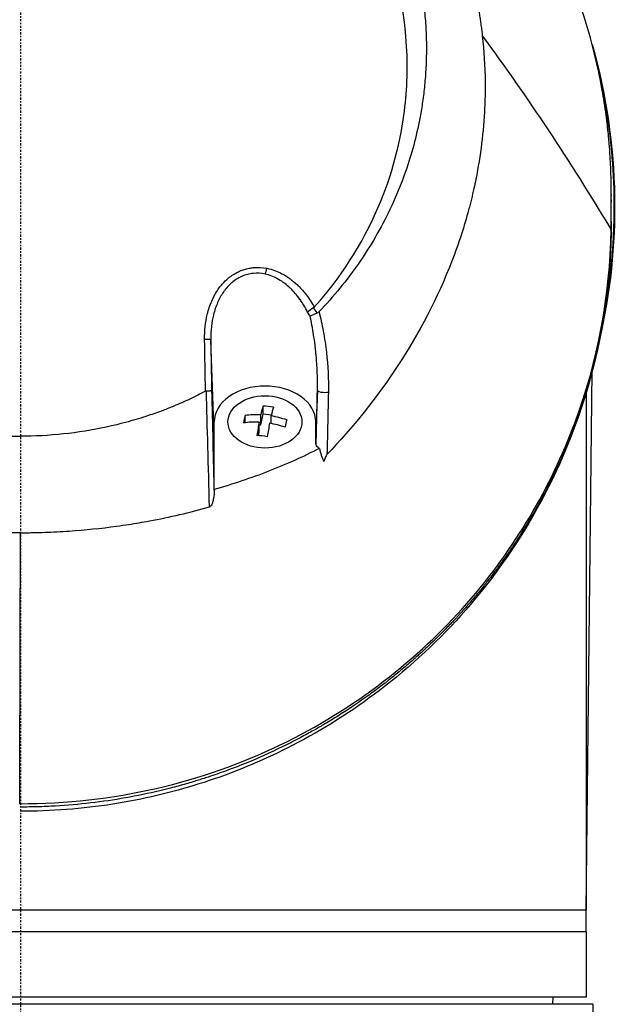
# Model space of a CAD drawing. Header units: millimetres. Extents: x 0 to 4378, y 0 to 2397.
# Tile 253 of 256: x 2251 to 2292, y 1814 to 1882. Entities that reach past the tile are written whole.
import ezdxf

# ---------------------------------------------------------------- set-up
doc = ezdxf.new("R2010")
doc.units = ezdxf.units.MM
doc.header["$LTSCALE"] = 0.2
doc.linetypes.add('CENTER2', pattern=[1.125, 0.75, -0.125, 0.125, -0.125])
doc.layers.add('02_Center Line', color=1, linetype='CENTER2')

# ---------------------------------------------------------------- blocks, each defined once
blk = doc.blocks.new('A$Ccbb9c741')
for p, q in [((32.394, 1380.202), (32.394, 1380.204)), ((33.394, 1378.817), (33.394, 1378.814)), ((33.406, 1378.797), (33.406, 1378.799)), ((39.429, 1369.711), (39.429, 1369.707)), ((39.479, 1369.627), (39.479, 1369.631)), ((40.73, 1369.989), (40.73, 1370.15)), ((40.73, 1369.921), (40.73, 1370.083)), ((40.73, 1369.648), (40.73, 1369.487)), ((40.73, 1368.154), (40.73, 1368.316)), ((13.358, 1353.496), (13.117, 1360.007)), ((39.006, 1320.7), (39.421, 1357.849)), ((39.422, 1357.916), (39.422, 1357.916)), ((20.47, 1356.512), (20.364, 1353.657)), ((39, 1356.354), (39, 1320.7)), ((16.72, 1354.903), (16.72, 1355.43)), ((15.485, 1354.289), (15.485, 1354.782)), ((16.561, 1354.142), (16.72, 1354.903)), ((16.561, 1354.142), (16.561, 1354.829)), ((16.72, 1354.903), (17.299, 1354.843)), ((17.278, 1354.229), (17.278, 1354.754)), ((13.358, 1349.708), (13.358, 1354.344)), ((16.455, 1353.635), (16.455, 1354.322)), ((16.455, 1354.154), (16.561, 1354.142)), ((20.371, 1352.85), (20.358, 1354.344)), ((20.358, 1354.344), (20.358, 1354.344)), ((16.405, 1353.396), (16.455, 1353.635)), ((39, 1320.7), (-39, 1320.7)), ((39, 1320.7), (-39, 1320.7)), ((39.006, 1320.7), (39, 1320.7)), ((39, 1319.2), (39, 1320.7)), ((39, 1319.2), (-39, 1319.2)), ((39, 1319.2), (-39, 1319.2)), ((39, 1319.2), (39, 1314.7)), ((39, 1314.7), (-39, 1314.7)), ((36.713, 1314.2), (36.721, 1314.7)), ((39.467, 1314.2), (-39.467, 1314.2)), ((39.467, 1314.2), (39.525, 1307.501))]:
    blk.add_line(p, q)
for centre, major_axis, ratio, start_param, end_param in [((39.723, 1367.323), (1, -0.019), 0.706618, 0.000005, 0.013285), ((16.874, 1364.876), (0.095, 0.491), 0.171719, 3.969202, 4.870509), ((17.668, 1359.926), (-0.954, 3.618), 0.893968, 5.025492, 5.142617), ((16.573, 1359.636), (3.864, 0.903), 0.946375, 0.322049, 0.400761), ((12.617, 1359.998), (0.5, 0.009), 0.072072, 0.018568, 1.420082), ((21.932, 1331.217), (-7.363, 286.577), 0.028375, 1.481634, 1.506569), ((16.508, 1351.4), (-0.469, -4.481), 0.103474, 3.604702, 3.851849), ((17.079, 1352.377), (-4.19, 0.877), 0.699495, 4.772906, 4.942477), ((17.225, 1351.325), (0.469, 4.481), 0.103474, 0.463109, 0.710256), ((15.432, 1351.513), (-0.445, -4.257), 0.103474, 3.847617, 4.017188), ((16.919, 1351.616), (-4.41, 0.922), 0.699495, 4.938245, 5.185392), ((16.919, 1351.616), (-4.41, 0.922), 0.699495, 4.529991, 4.777138), ((16.813, 1351.109), (4.41, -0.922), 0.699495, 1.796653, 2.0438), ((16.508, 1351.4), (-0.469, -4.481), 0.103474, 4.012956, 4.260103), ((17.225, 1351.325), (0.469, 4.481), 0.103474, 0.871363, 1.11851), ((16.813, 1351.109), (4.41, -0.922), 0.699495, 1.388399, 1.635545), ((18.301, 1351.213), (0.445, 4.257), 0.103474, 0.706024, 0.875595), ((16.654, 1350.348), (4.19, -0.877), 0.699495, 1.631313, 1.800885), ((12.871, 1349.711), (0.487, -0.01), 0.816195, 6.243151, 6.299832)]:
    blk.add_ellipse(centre, major_axis=major_axis, ratio=ratio, start_param=start_param, end_param=end_param)
blk.add_ellipse((16.856, 1354.344), major_axis=(2.55, 0), ratio=0.707097)
for points, knots in [([(3.067, 1409.386), (3.505, 1409.336), (3.941, 1409.276), (4.374, 1409.208), (4.856, 1409.131), (5.334, 1409.043), (5.81, 1408.944), (6.287, 1408.846), (6.761, 1408.736), (7.232, 1408.617), (7.704, 1408.497), (8.173, 1408.368), (8.639, 1408.228), (9.57, 1407.95), (10.488, 1407.631), (11.394, 1407.273), (12.144, 1406.976), (12.885, 1406.652), (13.617, 1406.301), (13.763, 1406.23), (13.909, 1406.159), (14.054, 1406.087), (14.926, 1405.652), (15.776, 1405.182), (16.601, 1404.678), (17.43, 1404.172), (18.235, 1403.631), (19.015, 1403.056), (19.795, 1402.482), (20.549, 1401.873), (21.276, 1401.231), (21.713, 1400.845), (22.139, 1400.448), (22.556, 1400.039), (22.832, 1399.768), (23.102, 1399.492), (23.366, 1399.213), (24.036, 1398.506), (24.669, 1397.773), (25.267, 1397.015), (25.868, 1396.253), (26.433, 1395.465), (26.961, 1394.652), (27.489, 1393.839), (27.98, 1393.001), (28.433, 1392.139), (28.584, 1391.852), (28.73, 1391.562), (28.873, 1391.269), (29.59, 1389.794), (30.182, 1388.281), (30.653, 1386.736), (30.94, 1385.798), (31.182, 1384.846), (31.379, 1383.883), (31.428, 1383.642), (31.474, 1383.4), (31.518, 1383.158), (31.529, 1383.097), (31.539, 1383.037), (31.55, 1382.976), (31.561, 1382.915), (31.571, 1382.854), (31.581, 1382.794), (31.602, 1382.672), (31.622, 1382.551), (31.641, 1382.429), (31.66, 1382.307), (31.679, 1382.185), (31.697, 1382.063), (31.714, 1381.94), (31.732, 1381.818), (31.748, 1381.696), (31.765, 1381.573), (31.781, 1381.45), (31.796, 1381.327), (31.812, 1381.205), (31.826, 1381.082), (31.839, 1380.958)], [0, 0, 0, 0, 0.0296065, 0.0296065, 0.0296065, 0.0625552, 0.0625552, 0.0625552, 0.0956223, 0.0956223, 0.0956223, 0.1287583, 0.1287583, 0.1287583, 0.1950345, 0.1950345, 0.1950345, 0.25, 0.25, 0.25, 0.2609996, 0.2609996, 0.2609996, 0.3271356, 0.3271356, 0.3271356, 0.3936018, 0.3936018, 0.3936018, 0.4600955, 0.4600955, 0.4600955, 0.5, 0.5, 0.5, 0.5264171, 0.5264171, 0.5264171, 0.593228, 0.593228, 0.593228, 0.6604161, 0.6604161, 0.6604161, 0.7276097, 0.7276097, 0.7276097, 0.75, 0.75, 0.75, 0.8628411, 0.8628411, 0.8628411, 0.9313886, 0.9313886, 0.9313886, 0.9485533, 0.9485533, 0.9485533, 0.9528443, 0.9528443, 0.9528443, 0.957135, 0.957135, 0.957135, 0.9657149, 0.9657149, 0.9657149, 0.9742923, 0.9742923, 0.9742923, 0.9828662, 0.9828662, 0.9828662, 0.9914358, 0.9914358, 0.9914358, 0.999992, 0.999992, 0.999992, 0.999992]), ([(40.73, 1370.083), (40.73, 1370.128), (40.73, 1370.174), (40.73, 1370.267), (40.729, 1370.311), (40.729, 1370.449), (40.728, 1370.541), (40.725, 1370.816), (40.722, 1370.999), (40.714, 1371.304), (40.711, 1371.426), (40.69, 1372.036), (40.664, 1372.524), (40.607, 1373.338), (40.58, 1373.663), (40.507, 1374.421), (40.459, 1374.854), (40.329, 1375.863), (40.243, 1376.439), (40.01, 1377.78), (39.855, 1378.544), (39.439, 1380.321), (39.16, 1381.332), (38.657, 1382.909), (38.461, 1383.481), (38.01, 1384.701), (37.752, 1385.348), (37.328, 1386.334), (37.175, 1386.676), (36.656, 1387.794), (36.268, 1388.566), (35.376, 1390.205), (34.863, 1391.069), (33.684, 1392.893), (33.005, 1393.851), (31.886, 1395.289), (31.482, 1395.783), (30.276, 1397.189), (29.436, 1398.086), (27.704, 1399.767), (26.82, 1400.555), (25.07, 1401.978), (24.217, 1402.619), (22.547, 1403.771), (21.739, 1404.288), (19.44, 1405.645), (17.891, 1406.435), (15.433, 1407.491), (14.585, 1407.822), (13.718, 1408.128)], [-7.729592, -7.729592, -7.729592, -7.729592, -7.71044, -7.71044, -7.69072, -7.69072, -7.65201, -7.65201, -7.574312, -7.574312, -7.522506, -7.522506, -7.315221, -7.315221, -7.177151, -7.177151, -6.993063, -6.993063, -6.7477, -6.7477, -6.420577, -6.420577, -5.984557, -5.984557, -5.735856, -5.735856, -5.451942, -5.451942, -5.300422, -5.300422, -4.9539, -4.9539, -4.557704, -4.557704, -4.105179, -4.105179, -3.863816, -3.863816, -3.40942, -3.40942, -2.98401, -2.98401, -2.611687, -2.611687, -2.28576, -2.28576, -1.715015, -1.715015, -1.424263, -1.424263, -1.424263, -1.424263]), ([(3.067, 1406.609), (4.126, 1406.496), (5.172, 1406.326), (7.244, 1405.872), (8.265, 1405.588), (9.932, 1405.026), (10.592, 1404.777), (11.611, 1404.348), (11.978, 1404.185), (15.251, 1402.645), (17.895, 1400.804), (20.291, 1398.433), (20.433, 1398.289), (20.871, 1397.835), (21.175, 1397.507), (21.75, 1396.851), (22.029, 1396.516), (22.564, 1395.844), (22.824, 1395.5), (23.331, 1394.795), (23.576, 1394.437), (24.29, 1393.334), (24.73, 1392.573), (25.53, 1391.018), (25.889, 1390.224), (26.36, 1389.026), (26.504, 1388.633), (27.199, 1386.578), (27.591, 1384.869), (27.854, 1382.695), (27.895, 1382.264), (27.955, 1381.401), (27.974, 1380.966), (27.989, 1380.097), (27.986, 1379.666), (27.958, 1378.822), (27.934, 1378.407), (27.885, 1377.799), (27.867, 1377.603), (27.807, 1377.03), (27.758, 1376.648), (27.651, 1375.93), (27.593, 1375.592), (27.294, 1374.027), (26.967, 1372.81), (26.236, 1370.719), (25.874, 1369.841), (24.852, 1367.698), (24.133, 1366.457), (22.908, 1364.689), (22.475, 1364.115), (21.564, 1363.004), (21.084, 1362.463), (20.582, 1361.944)], [0.000005, 0.000005, 0.000005, 0.000005, 0.319511, 0.319511, 0.639479, 0.639479, 0.852403, 0.852403, 0.973891, 0.973891, 1.947625, 1.947625, 2.010365, 2.010365, 2.139691, 2.139691, 2.265575, 2.265575, 2.393345, 2.393345, 2.521559, 2.521559, 2.781941, 2.781941, 3.041001, 3.041001, 3.166048, 3.166048, 3.692233, 3.692233, 3.821507, 3.821507, 3.951206, 3.951206, 4.07808, 4.07808, 4.201324, 4.201324, 4.258471, 4.258471, 4.368502, 4.368502, 4.468635, 4.468635, 4.831764, 4.831764, 5.102761, 5.102761, 5.508805, 5.508805, 5.711646, 5.711646, 5.914059, 5.914059, 5.914059, 5.914059]), ([(0.009, 1404.202), (-1.128, 1404.202), (-2.276, 1404.115), (-4.534, 1403.814), (-5.688, 1403.588), (-8.127, 1402.953), (-9.404, 1402.522), (-13.452, 1400.824), (-16.034, 1399.205), (-20.77, 1394.977), (-22.793, 1392.317), (-25.516, 1386.711), (-26.47, 1383.541), (-26.709, 1378.347), (-26.63, 1376.758), (-26.035, 1372.818), (-25.328, 1370.51), (-22.925, 1365.437), (-21.315, 1363.44), (-20.252, 1362.248)], [-3.557548, -3.557548, -3.557548, -3.557548, -3.349945, -3.349945, -3.131371, -3.131371, -2.88131, -2.88131, -2.314192, -2.314192, -1.681115, -1.681115, -1.111984, -1.111984, -0.864569, -0.864569, -0.492008, -0.492008, -0.000015, -0.000015, -0.000015, -0.000015]), ([(20.254, 1362.248), (21.316, 1363.438), (22.924, 1365.434), (25.326, 1370.501), (26.033, 1372.806), (26.63, 1376.742), (26.71, 1378.329), (26.475, 1383.52), (25.525, 1386.691), (22.805, 1392.301), (20.784, 1394.963), (16.051, 1399.193), (13.47, 1400.815), (9.424, 1402.515), (8.146, 1402.947), (5.708, 1403.584), (4.554, 1403.811), (2.295, 1404.114), (1.147, 1404.201), (0.009, 1404.202)], [-5.847616, -5.847616, -5.847616, -5.847616, -5.038817, -5.038817, -4.426364, -4.426364, -4.019655, -4.019655, -3.083823, -3.083823, -2.043533, -2.043533, -1.111663, -1.111663, -0.700523, -0.700523, -0.341482, -0.341482, 0, 0, 0, 0]), ([(31.839, 1380.958), (31.944, 1379.928), (32.024, 1378.907), (32.034, 1377.558), (32.034, 1377.403), (32.03, 1376.835), (32.018, 1376.421), (31.923, 1374.355), (31.72, 1372.712), (31.35, 1370.862), (31.305, 1370.646), (31.148, 1369.935), (31.028, 1369.445), (30.747, 1368.397), (30.583, 1367.844), (30.201, 1366.663), (29.979, 1366.039), (27.766, 1360.321), (24.676, 1355.793), (21.13, 1352.105)], [0.000234, 0.000234, 0.000234, 0.000234, 0.319634, 0.319634, 0.361124, 0.361124, 0.471797, 0.471797, 0.914416, 0.914416, 0.9732, 0.9732, 1.107816, 1.107816, 1.261595, 1.261595, 1.436675, 1.436675, 2.883412, 2.883412, 2.883412, 2.883412]), ([(39.415, 1380.358), (40.383, 1376.939), (40.904, 1373.37), (41.01, 1366.552), (40.664, 1363.232), (39.923, 1360.018)], [4.258274, 4.258274, 4.258274, 4.258274, 5.319807, 5.319807, 6.304119, 6.304119, 6.304119, 6.304119]), ([(40.093, 1360.907), (40.713, 1363.896), (40.993, 1366.938), (40.932, 1370.011), (40.887, 1372.301), (40.651, 1374.569), (40.226, 1376.815), (40.079, 1377.592), (39.908, 1378.366), (39.716, 1379.134)], [-0.581742, -0.581742, -0.581742, -0.581742, -0.4959406, -0.4959406, -0.4959406, -0.4320026, -0.4320026, -0.4320026, -0.4098693, -0.4098693, -0.4098693, -0.4098693]), ([(40.725, 1367.579), (40.73, 1367.936), (40.73, 1368.356), (40.729, 1369.012), (40.73, 1369.211), (40.73, 1369.648)], [-0.3053506, -0.3053506, -0.3053506, -0.3053506, -0.1855765, -0.1855765, 0, 0, 0, 0]), ([(40.73, 1369.648), (40.73, 1369.704), (40.73, 1369.76), (40.73, 1369.815), (40.73, 1369.89), (40.73, 1369.964), (40.73, 1370.039), (40.73, 1370.053), (40.73, 1370.068), (40.73, 1370.083)], [0, 0, 0, 0, 0.3844855, 0.3844855, 0.3844855, 0.8996816, 0.8996816, 0.8996816, 1, 1, 1, 1]), ([(40.729, 1368.678), (40.729, 1368.8), (40.729, 1368.923), (40.73, 1369.193), (40.73, 1369.34), (40.73, 1369.487)], [0.3793787, 0.3793787, 0.3793787, 0.3793787, 0.6621397, 0.6621397, 1, 1, 1, 1]), ([(-0.057, 1328.029), (3.152, 1328.031), (6.318, 1328.381), (12.4, 1329.785), (15.238, 1330.801), (20.492, 1333.322), (22.9, 1334.827), (27.174, 1338.108), (29.084, 1339.908), (34.125, 1345.652), (36.565, 1349.874), (39.821, 1358.564), (40.654, 1363.064), (40.725, 1367.579)], [0, 0, 0, 0, 0.125, 0.125, 0.25, 0.25, 0.375, 0.375, 0.5, 0.5, 0.75, 0.75, 1, 1, 1, 1]), ([(40.73, 1368.154), (40.73, 1368.019), (40.729, 1367.884), (40.728, 1367.748), (40.728, 1367.604), (40.726, 1367.459), (40.723, 1367.314)], [0.0330613, 0.0330613, 0.0330613, 0.0330613, 0.5016036, 0.5016036, 0.5016036, 1, 1, 1, 1]), ([(40.723, 1367.314), (40.712, 1366.734), (40.689, 1366.155), (40.653, 1365.575), (40.581, 1364.417), (40.458, 1363.26), (40.285, 1362.107), (40.111, 1360.954), (39.886, 1359.805), (39.61, 1358.662), (39.333, 1357.519), (39.005, 1356.382), (38.623, 1355.254), (38.505, 1354.906), (38.383, 1354.559), (38.255, 1354.213), (37.968, 1353.437), (37.656, 1352.666), (37.318, 1351.9), (36.829, 1350.794), (36.286, 1349.7), (35.684, 1348.618), (35.554, 1348.384), (35.421, 1348.151), (35.285, 1347.918), (35.265, 1347.883), (35.244, 1347.847), (35.223, 1347.812), (35.066, 1347.544), (34.905, 1347.277), (34.741, 1347.012), (34.613, 1346.804), (34.482, 1346.598), (34.35, 1346.392), (34.188, 1346.139), (34.022, 1345.888), (33.852, 1345.637), (33.808, 1345.572), (33.757, 1345.496), (33.712, 1345.431), (33.671, 1345.371), (33.635, 1345.32), (33.619, 1345.296), (33.584, 1345.246), (33.531, 1345.169), (33.458, 1345.065), (33.385, 1344.961), (33.292, 1344.83), (33.179, 1344.674), (33.174, 1344.667), (33.168, 1344.659), (33.163, 1344.652), (33.111, 1344.58), (33.054, 1344.502), (32.993, 1344.419), (32.926, 1344.327), (32.841, 1344.214), (32.789, 1344.144), (32.722, 1344.054), (32.656, 1343.967), (32.592, 1343.882), (32.457, 1343.704), (32.328, 1343.537), (32.206, 1343.382), (32.161, 1343.324), (32.117, 1343.268), (32.074, 1343.213), (32.046, 1343.178), (32.03, 1343.157), (32, 1343.119), (31.984, 1343.1), (31.964, 1343.075), (31.937, 1343.041), (31.779, 1342.842), (31.628, 1342.658), (31.487, 1342.487), (31.453, 1342.446), (31.42, 1342.405), (31.387, 1342.366), (31.146, 1342.076), (30.933, 1341.83), (30.753, 1341.624), (30.548, 1341.39), (30.384, 1341.21), (30.267, 1341.081), (30.208, 1341.017), (30.16, 1340.965), (30.125, 1340.926), (30.119, 1340.921), (30.106, 1340.907), (30.089, 1340.888), (30.045, 1340.841), (29.974, 1340.764), (29.925, 1340.712), (29.856, 1340.638), (29.789, 1340.567), (29.725, 1340.5), (29.609, 1340.378), (29.501, 1340.266), (29.403, 1340.165), (29.286, 1340.045), (29.183, 1339.94), (29.094, 1339.85), (29.053, 1339.809), (29.015, 1339.771), (28.98, 1339.736), (28.962, 1339.719), (28.955, 1339.711), (28.947, 1339.704), (28.94, 1339.696), (28.933, 1339.689), (28.916, 1339.672), (28.87, 1339.626), (28.796, 1339.553), (28.695, 1339.454), (28.649, 1339.409), (28.597, 1339.358), (28.54, 1339.303), (28.355, 1339.124), (28.17, 1338.948), (28.043, 1338.828), (27.915, 1338.709), (27.822, 1338.623), (27.765, 1338.57), (27.75, 1338.557), (27.683, 1338.495), (27.64, 1338.455), (27.597, 1338.416), (27.554, 1338.378), (27.512, 1338.34), (27.428, 1338.263), (27.346, 1338.189), (27.265, 1338.117), (27.246, 1338.1), (27.227, 1338.083), (27.208, 1338.067), (27.067, 1337.941), (26.93, 1337.822), (26.799, 1337.708), (26.671, 1337.597), (26.548, 1337.492), (26.43, 1337.393), (26.124, 1337.135), (25.854, 1336.916), (25.626, 1336.734), (25.536, 1336.662), (25.452, 1336.595), (25.374, 1336.534), (25.331, 1336.5), (25.289, 1336.468), (25.25, 1336.437), (25.211, 1336.406), (25.201, 1336.398), (25.135, 1336.347), (25.003, 1336.246), (24.871, 1336.144), (24.737, 1336.043), (24.47, 1335.842), (24.2, 1335.643), (23.925, 1335.446), (23.377, 1335.053), (22.813, 1334.669), (22.234, 1334.297), (22.213, 1334.284), (22.192, 1334.27), (22.172, 1334.257), (21.902, 1334.085), (21.63, 1333.915), (21.355, 1333.747), (21.206, 1333.657), (21.057, 1333.568), (20.906, 1333.479), (20.831, 1333.435), (20.733, 1333.377), (20.697, 1333.356), (20.661, 1333.336), (20.624, 1333.314), (20.586, 1333.292), (20.497, 1333.24), (20.401, 1333.186), (20.299, 1333.128), (20.052, 1332.988), (19.767, 1332.829), (19.443, 1332.655), (19.114, 1332.479), (18.746, 1332.288), (18.333, 1332.082), (17.593, 1331.715), (16.713, 1331.304), (15.674, 1330.877), (15.193, 1330.68), (14.679, 1330.479), (14.129, 1330.279), (13.751, 1330.141), (13.355, 1330.003), (12.943, 1329.867), (12.689, 1329.783), (12.429, 1329.7), (12.162, 1329.618), (12.077, 1329.592), (11.989, 1329.565), (11.903, 1329.539), (11.721, 1329.484), (11.548, 1329.434), (11.425, 1329.399), (11.064, 1329.295), (10.7, 1329.196), (10.334, 1329.101), (10.092, 1329.039), (9.849, 1328.978), (9.605, 1328.92), (8.828, 1328.735), (8.041, 1328.571), (7.246, 1328.43), (6.451, 1328.289), (5.647, 1328.171), (4.839, 1328.076), (4.03, 1327.982), (3.216, 1327.911), (2.399, 1327.865), (1.991, 1327.841), (1.582, 1327.824), (1.172, 1327.813), (0.782, 1327.803), (0.392, 1327.797), (0, 1327.798)], [0, 0, 0, 0, 0.032845, 0.032845, 0.032845, 0.098514, 0.098514, 0.098514, 0.164155, 0.164155, 0.164155, 0.229765, 0.229765, 0.229765, 0.25, 0.25, 0.25, 0.295338, 0.295338, 0.295338, 0.360817, 0.360817, 0.360817, 0.375, 0.375, 0.375, 0.377162, 0.377162, 0.377162, 0.393509, 0.393509, 0.393509, 0.40625, 0.40625, 0.40625, 0.421875, 0.421875, 0.421875, 0.42593, 0.42593, 0.42593, 0.429688, 0.429688, 0.429688, 0.4375, 0.4375, 0.4375, 0.445313, 0.445313, 0.445313, 0.445664, 0.445664, 0.445664, 0.449219, 0.449219, 0.449219, 0.453125, 0.453125, 0.453125, 0.458169, 0.458169, 0.458169, 0.46875, 0.46875, 0.46875, 0.472656, 0.472656, 0.472656, 0.475217, 0.475217, 0.475217, 0.476563, 0.476563, 0.476563, 0.484375, 0.484375, 0.484375, 0.486257, 0.486257, 0.486257, 0.5, 0.5, 0.5, 0.515625, 0.515625, 0.515625, 0.523438, 0.523438, 0.523438, 0.52457, 0.52457, 0.52457, 0.527344, 0.527344, 0.527344, 0.53125, 0.53125, 0.53125, 0.538372, 0.538372, 0.538372, 0.546875, 0.546875, 0.546875, 0.550781, 0.550781, 0.550781, 0.552734, 0.552734, 0.552734, 0.554688, 0.554688, 0.554688, 0.560068, 0.560068, 0.560068, 0.5625, 0.5625, 0.5625, 0.570313, 0.570313, 0.570313, 0.578125, 0.578125, 0.578125, 0.580078, 0.580078, 0.580078, 0.582031, 0.582031, 0.582031, 0.585938, 0.585938, 0.585938, 0.586848, 0.586848, 0.586848, 0.59375, 0.59375, 0.59375, 0.600497, 0.600497, 0.600497, 0.618038, 0.618038, 0.618038, 0.625, 0.625, 0.625, 0.628906, 0.628906, 0.628906, 0.632813, 0.632813, 0.632813, 0.640625, 0.640625, 0.640625, 0.65625, 0.65625, 0.65625, 0.6875, 0.6875, 0.6875, 0.688623, 0.688623, 0.688623, 0.703125, 0.703125, 0.703125, 0.710938, 0.710938, 0.710938, 0.714844, 0.714844, 0.714844, 0.71875, 0.71875, 0.71875, 0.727865, 0.727865, 0.727865, 0.75, 0.75, 0.75, 0.772382, 0.772382, 0.772382, 0.8125, 0.8125, 0.8125, 0.831023, 0.831023, 0.831023, 0.84375, 0.84375, 0.84375, 0.851563, 0.851563, 0.851563, 0.854072, 0.854072, 0.854072, 0.859375, 0.859375, 0.859375, 0.875, 0.875, 0.875, 0.885308, 0.885308, 0.885308, 0.918094, 0.918094, 0.918094, 0.950853, 0.950853, 0.950853, 0.983613, 0.983613, 0.983613, 1, 1, 1, 1.015596, 1.015596, 1.015596, 1.015596]), ([(40.723, 1367.304), (40.609, 1361.213), (39.112, 1355.031), (34.759, 1346.7), (33.058, 1344.153), (29.305, 1339.746), (27.322, 1337.833), (23.275, 1334.684), (21.278, 1333.377), (17.314, 1331.281), (15.382, 1330.433), (11.499, 1329.093), (9.546, 1328.572), (5.465, 1327.809), (3.312, 1327.578), (1.162, 1327.52), (0.775, 1327.51), (0.387, 1327.505), (0, 1327.505)], [0, 0, 0, 0, 2.551508, 2.551508, 3.723769, 3.723769, 4.711283, 4.711283, 5.514893, 5.514893, 6.188053, 6.188053, 6.807183, 6.807183, 7.452626, 7.452626, 7.452626, 7.568935, 7.568935, 7.568935, 7.568935]), ([(12.691, 1360.035), (12.682, 1360.609), (12.746, 1361.208), (12.873, 1361.732), (12.886, 1361.786), (12.9, 1361.84), (12.914, 1361.893), (12.997, 1362.201), (13.102, 1362.495), (13.233, 1362.779), (13.298, 1362.92), (13.37, 1363.06), (13.451, 1363.199), (13.532, 1363.337), (13.614, 1363.461), (13.706, 1363.586), (13.769, 1363.672), (13.837, 1363.758), (13.915, 1363.846), (14.053, 1364.003), (14.181, 1364.129), (14.346, 1364.264), (14.407, 1364.314), (14.474, 1364.365), (14.549, 1364.418), (14.608, 1364.459), (14.667, 1364.498), (14.728, 1364.535), (14.811, 1364.585), (14.896, 1364.632), (14.983, 1364.675), (15.038, 1364.702), (15.089, 1364.725), (15.14, 1364.747), (15.23, 1364.785), (15.323, 1364.821), (15.454, 1364.861), (15.496, 1364.874), (15.537, 1364.885), (15.579, 1364.896), (15.641, 1364.912), (15.704, 1364.927), (15.767, 1364.939), (15.86, 1364.957), (15.927, 1364.968), (16.04, 1364.979), (16.055, 1364.981), (16.072, 1364.982), (16.09, 1364.984), (16.379, 1365.009), (16.674, 1364.994), (16.972, 1364.937)], [0, 0, 0, 0, 0.25, 0.25, 0.25, 0.275957, 0.275957, 0.275957, 0.425518, 0.425518, 0.425518, 0.5, 0.5, 0.5, 0.573987, 0.573987, 0.573987, 0.625, 0.625, 0.625, 0.716202, 0.716202, 0.716202, 0.75, 0.75, 0.75, 0.776323, 0.776323, 0.776323, 0.8125, 0.8125, 0.8125, 0.835296, 0.835296, 0.835296, 0.875, 0.875, 0.875, 0.887583, 0.887583, 0.887583, 0.90625, 0.90625, 0.90625, 0.933682, 0.933682, 0.933682, 0.9375, 0.9375, 0.9375, 1, 1, 1, 1]), ([(16.972, 1364.937), (17.177, 1364.898), (17.383, 1364.838), (17.59, 1364.758), (17.729, 1364.705), (17.888, 1364.632), (18.026, 1364.559), (18.093, 1364.523), (18.156, 1364.487), (18.209, 1364.456), (18.308, 1364.397), (18.406, 1364.333), (18.504, 1364.265), (18.567, 1364.221), (18.63, 1364.174), (18.693, 1364.126), (18.773, 1364.064), (18.851, 1363.999), (18.929, 1363.931), (18.935, 1363.926), (18.942, 1363.92), (18.948, 1363.914), (19.023, 1363.848), (19.114, 1363.762), (19.161, 1363.716), (19.355, 1363.525), (19.539, 1363.317), (19.714, 1363.087), (19.907, 1362.833), (20.089, 1362.551), (20.254, 1362.248)], [0, 0, 0, 0, 0.125, 0.125, 0.125, 0.2090035, 0.2090035, 0.2090035, 0.25, 0.25, 0.25, 0.3256794, 0.3256794, 0.3256794, 0.375, 0.375, 0.375, 0.4375, 0.4375, 0.4375, 0.442409, 0.442409, 0.442409, 0.5, 0.5, 0.5, 0.7377626, 0.7377626, 0.7377626, 0.9999993, 0.9999993, 0.9999993, 0.9999993]), ([(16.872, 1364.532), (16.601, 1364.591), (16.324, 1364.608), (16.054, 1364.582), (15.916, 1364.569), (15.779, 1364.544), (15.648, 1364.51), (15.512, 1364.475), (15.383, 1364.429), (15.261, 1364.376), (15.252, 1364.371), (15.242, 1364.367), (15.232, 1364.363), (15.118, 1364.311), (15.007, 1364.251), (14.898, 1364.183), (14.783, 1364.11), (14.671, 1364.027), (14.563, 1363.935), (14.56, 1363.932), (14.557, 1363.929), (14.554, 1363.927), (14.448, 1363.835), (14.346, 1363.734), (14.248, 1363.624), (14.164, 1363.529), (14.071, 1363.409), (14.003, 1363.311), (13.992, 1363.296), (13.982, 1363.281), (13.973, 1363.267), (13.833, 1363.062), (13.704, 1362.828), (13.59, 1362.567), (13.533, 1362.437), (13.48, 1362.3), (13.432, 1362.156), (13.387, 1362.025), (13.34, 1361.861), (13.309, 1361.74), (13.306, 1361.728), (13.303, 1361.716), (13.3, 1361.705), (13.18, 1361.216), (13.105, 1360.646), (13.117, 1360.007)], [0, 0, 0, 0, 0.120423, 0.120423, 0.120423, 0.181565, 0.181565, 0.181565, 0.244909, 0.244909, 0.244909, 0.25, 0.25, 0.25, 0.309866, 0.309866, 0.309866, 0.373192, 0.373192, 0.373192, 0.375, 0.375, 0.375, 0.4375, 0.4375, 0.4375, 0.491586, 0.491586, 0.491586, 0.5, 0.5, 0.5, 0.625, 0.625, 0.625, 0.6875, 0.6875, 0.6875, 0.744354, 0.744354, 0.744354, 0.75, 0.75, 0.75, 1, 1, 1, 1]), ([(19.797, 1361.894), (19.711, 1362.071), (19.622, 1362.234), (19.533, 1362.383), (19.448, 1362.526), (19.381, 1362.63), (19.281, 1362.771), (19.278, 1362.776), (19.274, 1362.781), (19.27, 1362.786), (19.165, 1362.934), (19.055, 1363.073), (18.943, 1363.203), (18.833, 1363.329), (18.743, 1363.425), (18.609, 1363.553), (18.606, 1363.555), (18.603, 1363.558), (18.6, 1363.561), (18.475, 1363.68), (18.347, 1363.788), (18.218, 1363.886), (18.079, 1363.991), (17.939, 1364.084), (17.797, 1364.166), (17.491, 1364.343), (17.175, 1364.465), (16.872, 1364.532)], [0, 0, 0, 0, 0.125, 0.125, 0.125, 0.245689, 0.245689, 0.245689, 0.25, 0.25, 0.25, 0.375, 0.375, 0.375, 0.497293, 0.497293, 0.497293, 0.5, 0.5, 0.5, 0.612632, 0.612632, 0.612632, 0.73467, 0.73467, 0.73467, 1, 1, 1, 1]), ([(20.254, 1362.248), (20.247, 1362.241), (20.24, 1362.234), (20.225, 1362.221), (20.218, 1362.216), (20.209, 1362.211)], [0.000001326, 0.000001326, 0.000001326, 0.000001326, 0.003011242, 0.003011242, 0.005941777, 0.005941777, 0.005941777, 0.005941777]), ([(19.968, 1361.65), (20.043, 1361.68), (20.248, 1361.764), (20.422, 1361.84), (20.432, 1361.844), (20.441, 1361.848), (20.451, 1361.852)], [0, 0, 0, 0, 0.9461679, 0.9461679, 0.9461679, 0.9999981, 0.9999981, 0.9999981, 0.9999981]), ([(20.47, 1356.514), (20.471, 1356.559), (20.472, 1356.605), (20.473, 1356.652), (20.474, 1356.708), (20.475, 1356.765), (20.475, 1356.824), (20.476, 1356.936), (20.476, 1357.051), (20.475, 1357.17), (20.473, 1357.333), (20.47, 1357.502), (20.464, 1357.676), (20.462, 1357.736), (20.459, 1357.797), (20.457, 1357.859), (20.45, 1358.013), (20.441, 1358.172), (20.431, 1358.336), (20.423, 1358.45), (20.415, 1358.566), (20.405, 1358.685), (20.396, 1358.803), (20.382, 1358.952), (20.373, 1359.046), (20.367, 1359.104), (20.361, 1359.163), (20.355, 1359.224), (20.341, 1359.359), (20.324, 1359.502), (20.306, 1359.653), (20.279, 1359.87), (20.242, 1360.133), (20.208, 1360.351), (20.14, 1360.787), (20.06, 1361.221), (19.968, 1361.65)], [0, 0, 0, 0, 0.0329302, 0.0329302, 0.0329302, 0.0722622, 0.0722622, 0.0722622, 0.1471362, 0.1471362, 0.1471362, 0.25, 0.25, 0.25, 0.2856215, 0.2856215, 0.2856215, 0.375, 0.375, 0.375, 0.4375, 0.4375, 0.4375, 0.5, 0.5, 0.5, 0.5387047, 0.5387047, 0.5387047, 0.625, 0.625, 0.625, 0.75, 0.75, 0.75, 1, 1, 1, 1]), ([(20.451, 1361.852), (20.476, 1361.863), (20.499, 1361.876), (20.544, 1361.907), (20.564, 1361.925), (20.582, 1361.944)], [-0.01640349, -0.01640349, -0.01640349, -0.01640349, -0.00821386, -0.00821386, -0.00002089, -0.00002089, -0.00002089, -0.00002089]), ([(20.582, 1361.944), (20.691, 1361.514), (20.79, 1361.066), (20.962, 1360.133), (21.041, 1359.596), (21.2, 1358.22), (21.249, 1357.304), (21.226, 1356.372)], [0.0000177, 0.0000177, 0.0000177, 0.0000177, 0.25, 0.25, 0.5, 0.5, 1, 1, 1, 1]), ([(20.358, 1354.344), (20.358, 1354.997), (19.982, 1355.635), (18.682, 1356.554), (17.777, 1356.819), (15.939, 1356.819), (15.034, 1356.554), (13.735, 1355.636), (13.358, 1354.997), (13.358, 1354.344)], [0, 0, 0, 0, 0.25, 0.25, 0.5, 0.5, 0.75, 0.75, 1, 1, 1, 1]), ([(-12.75, 1356.453), (-12.036, 1356.074), (-11.304, 1355.732), (-10.302, 1355.321), (-10.046, 1355.221), (-9.46, 1355.001), (-9.12, 1354.881), (-8.317, 1354.615), (-7.855, 1354.476), (-7.126, 1354.276), (-6.855, 1354.205), (-5.626, 1353.907), (-4.656, 1353.727), (-3.187, 1353.533), (-2.695, 1353.482), (-1.957, 1353.424), (-1.708, 1353.408), (-1.335, 1353.389), (-1.211, 1353.383), (-0.968, 1353.374), (-0.841, 1353.37), (-0.476, 1353.36), (-0.235, 1353.357), (0.004, 1353.357)], [0.000005, 0.000005, 0.000005, 0.000005, 0.245288, 0.245288, 0.32758, 0.32758, 0.439471, 0.439471, 0.588452, 0.588452, 0.672216, 0.672216, 0.969709, 0.969709, 1.119078, 1.119078, 1.193047, 1.193047, 1.22978, 1.22978, 1.265, 1.265, 1.331927, 1.331927, 1.331927, 1.331927]), ([(12.751, 1356.453), (12.398, 1356.266), (12.039, 1356.087), (11.313, 1355.746), (10.946, 1355.585), (10.324, 1355.329), (10.071, 1355.23), (9.489, 1355.011), (9.153, 1354.892), (8.356, 1354.627), (7.898, 1354.488), (7.175, 1354.288), (6.907, 1354.218), (5.675, 1353.916), (4.695, 1353.733), (2.717, 1353.47), (1.718, 1353.392), (0.6, 1353.364), (0.362, 1353.359), (0.123, 1353.357), (0.004, 1353.357)], [-1.260139, -1.260139, -1.260139, -1.260139, -1.13977, -1.13977, -1.019298, -1.019298, -0.938268, -0.938268, -0.827897, -0.827897, -0.68116, -0.68116, -0.598483, -0.598483, -0.299873, -0.299873, 0, 0, 0.035566, 0.071132, 0.071132, 0.071132, 0.071132]), ([(12.817, 1356.472), (12.806, 1356.471), (12.795, 1356.469), (12.773, 1356.463), (12.762, 1356.459), (12.751, 1356.453)], [-0.007110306, -0.007110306, -0.007110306, -0.007110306, -0.003649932, -0.003649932, -0.000004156, -0.000004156, -0.000004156, -0.000004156]), ([(12.817, 1356.472), (12.896, 1356.476), (12.998, 1356.485), (13.055, 1356.493), (13.062, 1356.494), (13.069, 1356.495), (13.075, 1356.495), (13.101, 1356.499), (13.114, 1356.5), (13.148, 1356.511), (13.182, 1356.521), (13.177, 1356.526), (13.177, 1356.527)], [0.0000145, 0.0000145, 0.0000145, 0.0000145, 0.4407612, 0.4407612, 0.4407612, 0.5, 0.5, 0.5, 0.75, 0.75, 0.75, 1, 1, 1, 1]), ([(20.388, 1352.753), (20.399, 1353.251), (20.41, 1353.75), (20.421, 1354.25), (20.437, 1355.002), (20.454, 1355.757), (20.47, 1356.514)], [0.1673703, 0.1673703, 0.1673703, 0.1673703, 0.5, 0.5, 0.5, 0.9999591, 0.9999591, 0.9999591, 0.9999591]), ([(21.226, 1356.372), (21.102, 1356.352), (20.894, 1356.348), (20.559, 1356.411), (20.472, 1356.47), (20.47, 1356.514)], [0, 0, 0, 0, 0.5, 0.5, 1, 1, 1, 1]), ([(20.612, 1352.521), (20.579, 1352.536), (20.549, 1352.553), (20.523, 1352.573), (20.426, 1352.646), (20.372, 1352.747), (20.371, 1352.85)], [0, 0, 0, 0, 0.215099, 0.215099, 0.215099, 1, 1, 1, 1]), ([(20.612, 1352.521), (19.493, 1351.943), (18.325, 1351.417), (15.896, 1350.468), (14.644, 1350.05), (13.357, 1349.685)], [0.0000049, 0.0000049, 0.0000049, 0.0000049, 0.4157156, 0.4157156, 0.8306466, 0.8306466, 0.8306466, 0.8306466]), ([(20.612, 1352.521), (20.647, 1352.363), (20.689, 1352.202), (20.78, 1351.91), (20.839, 1351.743), (20.91, 1351.619)], [-0.1237169, -0.1237169, -0.1237169, -0.1237169, -0.0602309, -0.0602309, -0.0001168, -0.0001168, -0.0001168, -0.0001168]), ([(21.13, 1352.105), (21.108, 1352.079), (21.087, 1352.043), (21.045, 1351.966), (21.022, 1351.914), (20.97, 1351.787), (20.94, 1351.699), (20.91, 1351.619)], [-0.053772, -0.053772, -0.053772, -0.053772, -0.04302429, -0.04302429, -0.02732571, -0.02732571, -0.00036275, -0.00036275, -0.00036275, -0.00036275]), ([(13.357, 1349.685), (13.354, 1349.484), (13.34, 1349.264), (13.291, 1348.975), (13.271, 1348.881), (13.222, 1348.729), (13.194, 1348.654), (13.138, 1348.567), (13.117, 1348.54), (13.083, 1348.512), (13.074, 1348.505), (13.058, 1348.496), (13.052, 1348.492), (13.041, 1348.488), (13.037, 1348.486), (13.032, 1348.485)], [-0.1365657, -0.1365657, -0.1365657, -0.1365657, -0.0682763, -0.0682763, -0.0392084, -0.0392084, -0.0171749, -0.0171749, -0.0074554, -0.0074554, -0.0039731, -0.0039731, -0.0018516, -0.0018516, -0.0004271, -0.0004271, -0.0004271, -0.0004271]), ([(-0.005, 1346.701), (-1.223, 1346.701), (-2.426, 1346.748), (-4.026, 1346.868), (-4.447, 1346.905), (-5.459, 1347.007), (-6.049, 1347.078), (-7.219, 1347.239), (-7.801, 1347.33), (-9.193, 1347.574), (-10.002, 1347.737), (-11.185, 1348.007), (-11.563, 1348.099), (-12.303, 1348.288), (-12.667, 1348.386), (-13.027, 1348.487)], [0, 0, 0, 0, 0.36531, 0.36531, 0.496252, 0.496252, 0.680576, 0.680576, 0.864613, 0.864613, 1.12402, 1.12402, 1.248089, 1.248089, 1.369227, 1.369227, 1.369227, 1.369227]), ([(-0.005, 1346.701), (0.077, 1346.702), (0.138, 1346.702), (0.276, 1346.703), (0.346, 1346.704), (0.558, 1346.707), (0.698, 1346.709), (1.122, 1346.718), (1.399, 1346.726), (2.237, 1346.756), (2.795, 1346.786), (4.449, 1346.899), (5.547, 1347.009), (6.906, 1347.195), (7.185, 1347.235), (7.935, 1347.351), (8.411, 1347.431), (9.593, 1347.65), (10.293, 1347.796), (11.675, 1348.118), (12.358, 1348.294), (13.029, 1348.484)], [-1.313678, -1.313678, -1.313678, -1.313678, -1.294129, -1.294129, -1.273962, -1.273962, -1.233424, -1.233424, -1.151167, -1.151167, -0.987029, -0.987029, -0.662873, -0.662873, -0.580154, -0.580154, -0.434248, -0.434248, -0.216716, -0.216716, -0.000003, -0.000003, -0.000003, -0.000003])]:
    blk.add_open_spline(points, degree=3, knots=knots)
for points in [[(31.839, 1380.958), (34.917, 1376.792), (37.904, 1372.289), (40.725, 1367.579)], [(34.162, 1377.725), (34.162, 1377.727), (34.161, 1377.728), (34.161, 1377.73)], [(35.583, 1375.659), (35.583, 1375.661), (35.582, 1375.663), (35.582, 1375.665)], [(36.832, 1373.79), (36.833, 1373.788), (36.833, 1373.785), (36.833, 1373.783)], [(37.037, 1373.472), (37.037, 1373.474), (37.037, 1373.476), (37.037, 1373.478)], [(38.983, 1370.419), (38.983, 1370.421), (38.983, 1370.423), (38.983, 1370.424)], [(39.18, 1370.108), (39.181, 1370.109), (39.181, 1370.11), (39.181, 1370.111)], [(40.73, 1369.989), (40.73, 1369.966), (40.73, 1369.944), (40.73, 1369.921)], [(20.209, 1362.211), (20.049, 1362.112), (19.859, 1361.965), (19.797, 1361.894)], [(12.751, 1356.453), (12.731, 1357.644), (12.712, 1358.824), (12.691, 1360.035)], [(13.117, 1360.007), (13.137, 1358.848), (13.157, 1357.688), (13.177, 1356.527)], [(13.029, 1348.484), (12.953, 1351.329), (12.883, 1353.992), (12.817, 1356.472)], [(21.226, 1356.372), (21.196, 1355.045), (21.164, 1353.622), (21.13, 1352.105)], [(20.91, 1351.619), (20.91, 1351.619), (20.909, 1351.619), (20.909, 1351.619)], [(13.032, 1348.485), (13.031, 1348.484), (13.03, 1348.484), (13.029, 1348.484)], [(-0.057, 1328.029), (-0.033, 1334.225), (-0.015, 1340.449), (-0.005, 1346.701)]]:
    blk.add_open_spline(points, degree=3)
blk.add_rational_spline([(40.73, 1369.487), (40.73, 1369.626), (40.73, 1369.765), (40.73, 1369.91), (40.73, 1369.916), (40.73, 1369.921)], [1, 1.00000000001, 1.00000000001, 1.00000000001, 1.00000000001, 1], degree=3, knots=[0, 0, 0, 0, 0.96178, 0.96178, 1, 1, 1, 1])
at = {"layer": '02_Center Line'}
blk.add_line((0, 1425.306), (0, -16.53), dxfattribs=at)

msp = doc.modelspace()

# ---------------------------------------------------------------- block references
msp.add_blockref('A$Ccbb9c741', (2251.163, 499.915))

doc.saveas('drawing.dxf')
